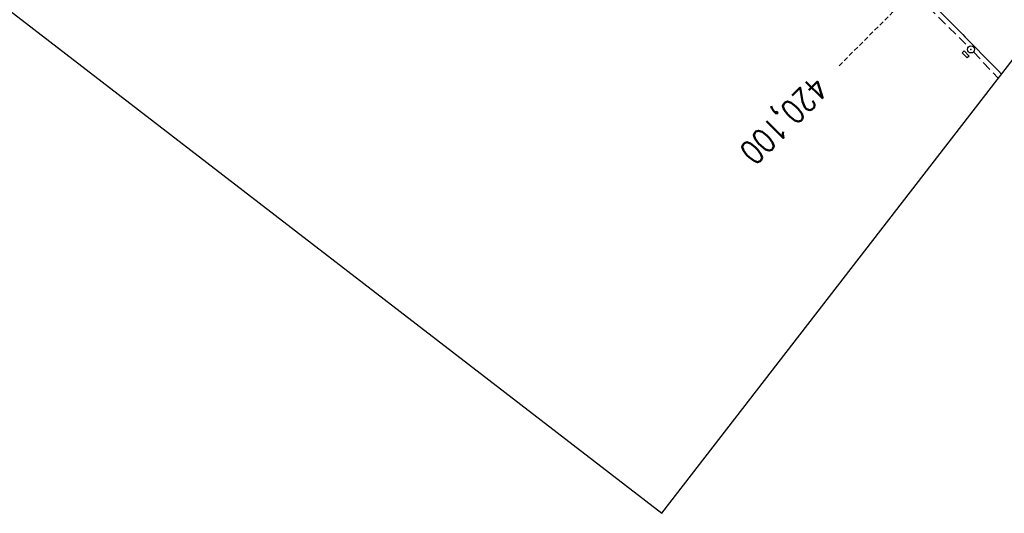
# Model space of a CAD drawing. Extents: x 449544 to 450624, y 436205 to 437134.
# Tile 9 of 16: x 450308 to 450514, y 436205 to 436308. Entities that reach past the tile are written whole.
import ezdxf

# ---------------------------------------------------------------- set-up
doc = ezdxf.new("R2010")
doc.units = 0
doc.header["$LTSCALE"] = 2
doc.header["$MEASUREMENT"] = 0
for name, pattern in [('AUSGEZOGEN', [0]), ('GESTRICH-X2', [1.5, 1, -0.5]), ('GESTRICHELT', [0.75, 0.5, -0.25]), ('STRICHPT-X3', [3, 1.5, -0.75, 0, -0.75])]:
    doc.linetypes.add(name, pattern=pattern)
doc.layers.get('0').update_dxf_attribs({"linetype": 'AUSGEZOGEN'})
for name, color, linetype in [('ACHSE', 250, 'STRICHPT-X3'), ('FBR', 8, 'CONTINUOUS'), ('HEKTOM', 250, 'GESTRICHELT'), ('KANAL', 7, 'GESTRICH-X2'), ('Planeinteilung', 6, 'CONTINUOUS'), ('SCHSYMBOL', 7, 'AUSGEZOGEN')]:
    doc.layers.add(name, color=color, linetype=linetype)
doc.styles.add('ROMANS', font='romans.shx', dxfattribs={"width": 0.8})

# ---------------------------------------------------------------- blocks, each defined once
blk = doc.blocks.new('1135297')
for p, q in [((1135, 0), (1135, 297)), ((0, 0), (1135, 0))]:
    blk.add_line(p, q)
blk = doc.blocks.new('GST')
at = {"color": 0}
blk.add_circle((0, 0), 0.75, dxfattribs=at)
blk.add_point((0, 0), dxfattribs=at)
blk = doc.blocks.new('17')
blk.add_lwpolyline([(-0.76, -1.22), (0.75, -1.22), (0.75, -1.8), (-0.76, -1.8)], close=True)
blk.add_blockref('GST', (0, 0))

msp = doc.modelspace()

# ---------------------------------------------------------------- linework, layer by layer
at = {"layer": 'ACHSE'}
for points in [[(449723.72, 436947.11, -0.000002), (449783.09, 436901.28, 0.000001), (449842.47, 436855.45, 0.000004), (449891.94, 436817.26, -0.000003), (449941.42, 436779.08, -0.000002), (449990.89, 436740.89, 0.000003), (450040.37, 436702.7)], [(450218.48, 436565.22, 0.000001), (450230.59, 436555.87, 0.000002), (450238.27, 436549.94, 0.000001), (450248.17, 436542.3, -0.000002), (450258.06, 436534.67, -0.000014)], [(450347.12, 436465.93, -0.000001), (450357.01, 436458.29, -0.000011)], [(450060.16, 436687.42, 0.000003), (450070.05, 436679.78, -0.000002), (450079.95, 436672.15, -0.000014), (450089.84, 436664.51, 0.00001), (450099.74, 436656.87, 0.000018), (450109.63, 436649.23, -0.000028), (450119.53, 436641.6)], [(450163.53, 436607.63, 0.000004), (450178.9, 436595.77, 0.000038)], [(450358.18, 436457.39, -0.000002), (450363.73, 436453.1, -0.001382)]]:
    msp.add_lwpolyline(points, format="xyb", dxfattribs=at)
at = {"layer": 'FBR'}
msp.add_lwpolyline([(450499.64, 436310.32, -0.002223), (450507.42, 436302.44, -0.00145), (450513.02, 436296.68, -0.001278)], format="xyb", dxfattribs=at)
at = {"layer": 'HEKTOM'}
msp.add_line((450507.44, 436326.69), (450479.16, 436298.41), dxfattribs=at)
at = {"layer": 'KANAL'}
for p, q in [((450472.22, 436335.97), (450506.16, 436302.37)), ((450507.19, 436301.31), (450512.35, 436295.82))]:
    msp.add_line(p, q, dxfattribs=at)

# ---------------------------------------------------------------- block references
at = {"layer": 'Planeinteilung', "linetype": 'Continuous', "rotation": 322.3369009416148}
msp.add_blockref('1135297', (449543.73, 436898.45), dxfattribs=at)
at = {"layer": 'SCHSYMBOL', "rotation": 314.3301}
msp.add_blockref('17', (450506.68, 436301.84), dxfattribs=at)

# ---------------------------------------------------------------- texts
at = {"layer": 'HEKTOM', "style": 'ROMANS', "width": 0.8}
msp.add_text('420,100', height=5, rotation=224.9918, dxfattribs=at).set_placement((450473.84, 436296.66))

doc.saveas('drawing.dxf')
